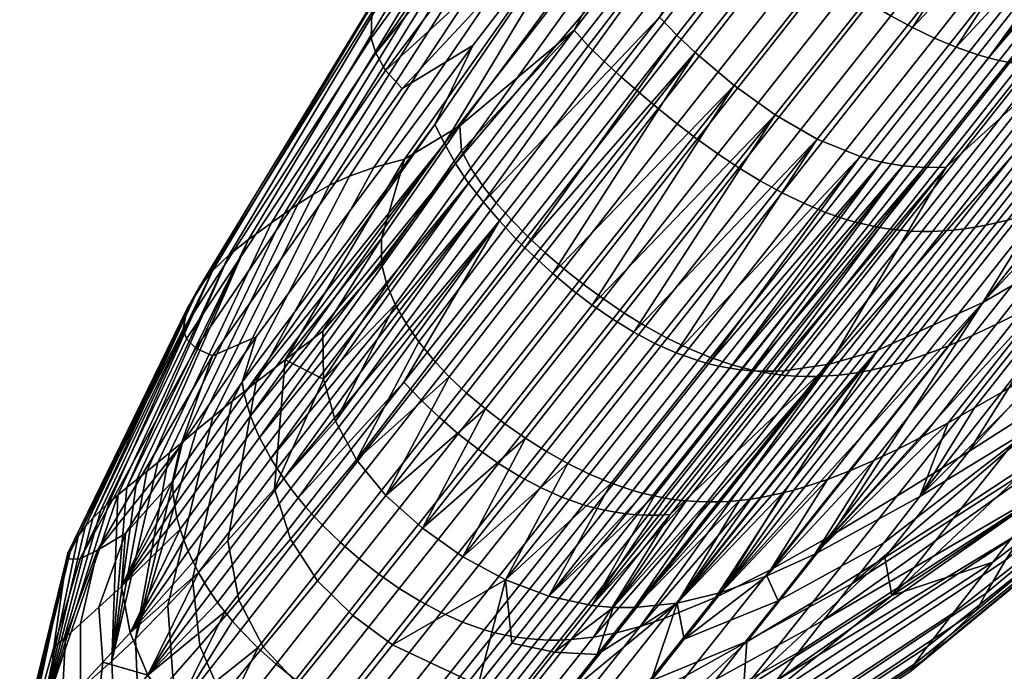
# Model space of a CAD drawing. Header units: millimetres. Extents: x -338 to 338, y -329 to 378.
# Tile 38 of 78: x -338 to -307, y 173 to 194. Entities that reach past the tile are written whole.
import ezdxf

# ---------------------------------------------------------------- set-up
doc = ezdxf.new("R2010")
doc.units = ezdxf.units.MM
doc.header["$MEASUREMENT"] = 0
doc.layers.add('sedak', color=7, linetype='Continuous', true_color=0xa5d07f)

msp = doc.modelspace()

# ---------------------------------------------------------------- meshes
at = {"layer": 'sedak'}
mesh = msp.add_polyface(dxfattribs=at)
corners = [(-321.155, 186.007, 956.232), (-321.753, 186.549, 956.783), (-316.594, 193.08, 954.403), (-315.349, 192.026, 953.241), (-310.68, 200.553, 952.189), (-309.425, 199.495, 950.955), (-322.86, 187.697, 958.249), (-317.744, 194.211, 956.014), (-317.183, 193.637, 955.145), (-322.322, 187.113, 957.446), (-311.852, 201.683, 953.876), (-311.278, 201.111, 952.973), (-322.042, 186.828, 957.096), (-323.368, 188.295, 959.185), (-323.845, 188.902, 960.25), (-312.92, 202.841, 956.047), (-324.263, 189.53, 961.432), (-324.614, 190.169, 962.734), (-313.854, 203.981, 958.718), (-319.152, 199.233, 963.434), (-313.914, 205.978, 961.679), (-315.2, 189.39, 1137.227), (-314.514, 188.974, 1137.526), (-310.341, 194.253, 1138.499), (-311.036, 194.664, 1138.173), (-315.874, 189.837, 1136.861), (-311.722, 195.101, 1137.768), (-316.532, 190.307, 1136.425), (-312.398, 195.558, 1137.28), (-317.169, 190.795, 1135.915), (-313.06, 196.029, 1136.702), (-310.296, 204.667, 1132.738), (-315.547, 197.926, 1132.792), (-314.949, 197.46, 1134.031), (-309.032, 203.762, 1135.147), (-314.335, 196.985, 1135.098), (-313.705, 196.506, 1135.989), (-317.784, 191.292, 1135.28), (-318.38, 191.793, 1134.47), (-318.955, 192.295, 1133.489), (-319.51, 192.794, 1132.343), (-316.103, 198.394, 1131.373), (-311.459, 205.51, 1129.615), (-316.609, 198.854, 1129.762), (-320.019, 193.299, 1131.023), (-320.469, 193.799, 1129.517), (-317.084, 200.242, 1125.931), (-312.493, 206.242, 1125.701), (-324.129, 190.733, 1125.633), (-312.321, 213.478, 1086.718), (-323.372, 197.779, 1088.033), (-322.829, 198.028, 1095.696), (-310.984, 213.753, 1101.824), (-322.237, 198.241, 1102.937), (-321.55, 198.377, 1109.657), (-315.161, 207.584, 969.745), (-326.505, 192.501, 973.652), (-319.753, 198.368, 1121.348), (-320.739, 198.401, 1115.854)]
mesh.append_faces([[corners[k] for k in face] for face in [(0, 1, 2, 2), (2, 3, 0, 0), (2, 4, 5, 3), (6, 7, 8, 9), (7, 10, 11, 8), (8, 11, 4, 2), (12, 9, 8, 8), (8, 2, 12, 12), (13, 14, 15, 15), (15, 10, 7, 7), (7, 13, 15, 15), (16, 17, 18, 18), (18, 15, 16, 16), (18, 19, 20, 20), (21, 22, 23, 24), (25, 21, 24, 26), (27, 25, 26, 28), (29, 27, 28, 30), (31, 32, 33, 33), (34, 35, 36, 36), (37, 29, 30, 36), (38, 37, 36, 35), (39, 38, 35, 33), (40, 39, 33, 32), (41, 32, 31, 31), (42, 43, 41, 41), (31, 42, 41, 41), (44, 40, 32, 41), (45, 44, 41, 43), (46, 45, 43, 43), (43, 42, 47, 46), (48, 45, 46, 46), (49, 50, 51, 51), (52, 53, 54, 54), (55, 20, 19, 19), (19, 56, 55, 55), (57, 47, 58, 58), (57, 46, 47, 47)]])
mesh = msp.add_polyface(dxfattribs=at)
corners = [(-317.744, 194.211, 956.014), (-322.86, 187.697, 958.249), (-323.368, 188.295, 959.185), (-312.92, 202.841, 956.047), (-323.845, 188.902, 960.25), (-324.263, 189.53, 961.432), (-319.152, 199.233, 963.434), (-313.854, 203.981, 958.718), (-324.614, 190.169, 962.734), (-324.927, 190.776, 964.167), (-323.711, 193.306, 965.127), (-322.961, 188.272, 1131.281), (-322.472, 187.726, 1132.281), (-318.955, 192.295, 1133.489), (-319.51, 192.794, 1132.343), (-321.948, 187.191, 1133.135), (-318.38, 191.793, 1134.47), (-323.774, 189.379, 1128.807), (-323.401, 188.824, 1130.129), (-320.019, 193.299, 1131.023), (-320.469, 193.799, 1129.517), (-324.075, 189.937, 1127.304), (-324.129, 190.733, 1125.633), (-326.811, 193.064, 978.397), (-326.961, 193.541, 983.571), (-315.767, 208.902, 979.826), (-315.161, 207.584, 969.745), (-326.505, 192.501, 973.652), (-326.94, 194.361, 995.332), (-326.681, 195.073, 1008.755), (-315.823, 210.727, 1005.456), (-326.286, 195.681, 1023.52), (-314.998, 211.985, 1036.827), (-325.766, 196.218, 1039.248), (-325.114, 196.725, 1055.527), (-313.415, 213.01, 1070.396), (-324.321, 197.241, 1071.949), (-323.868, 197.512, 1080.078), (-332.49, 185.529, 1010.85), (-332.844, 184.885, 997.547), (-332.979, 184.228, 985.903), (-331.508, 186.602, 1040.808), (-332.04, 186.093, 1025.386), (-330.155, 187.631, 1072.955), (-330.884, 187.099, 1056.778), (-329.305, 188.224, 1088.89), (-323.372, 197.779, 1088.033), (-329.748, 187.921, 1081.003), (-328.29, 188.839, 1103.606), (-322.237, 198.241, 1102.937), (-322.829, 198.028, 1095.696), (-328.82, 188.533, 1096.475), (-326.872, 189.398, 1116.104), (-320.739, 198.401, 1115.854), (-321.55, 198.377, 1109.657), (-327.66, 189.127, 1110.147), (-325.899, 189.666, 1121.313), (-319.753, 198.368, 1121.348), (-325.975, 191.93, 969.406), (-317.084, 200.242, 1125.931)]
mesh.append_faces([[corners[k] for k in face] for face in [(0, 1, 2, 2), (3, 4, 5, 5), (6, 7, 8, 8), (6, 9, 10, 10), (8, 9, 6, 6), (11, 12, 13, 14), (12, 15, 16, 13), (17, 18, 19, 20), (18, 11, 14, 19), (21, 17, 20, 20), (21, 20, 22, 22), (23, 24, 25, 25), (26, 27, 23, 23), (25, 26, 23, 23), (28, 29, 30, 30), (25, 24, 28, 28), (30, 25, 28, 28), (30, 29, 31, 31), (32, 30, 31, 31), (32, 33, 34, 34), (35, 36, 37, 37), (38, 29, 28, 39), (39, 28, 24, 40), (41, 33, 31, 42), (42, 31, 29, 38), (43, 36, 34, 44), (44, 34, 33, 41), (45, 46, 37, 47), (47, 37, 36, 43), (48, 49, 50, 51), (51, 50, 46, 45), (52, 53, 54, 55), (55, 54, 49, 48), (56, 57, 53, 52), (58, 6, 10, 10), (27, 6, 58, 58), (57, 56, 22, 59)]])
mesh = msp.add_polyface(dxfattribs=at)
corners = [(-304.733, 197.013, 949.788), (-305.41, 197.203, 949.675), (-300.195, 203.771, 947.943), (-293.207, 210.548, 946.583), (-304.055, 196.887, 949.988), (-308.113, 198.551, 950.137), (-302.883, 205.138, 948.41), (-301.543, 204.35, 947.986), (-306.768, 197.771, 949.718), (-309.425, 199.495, 950.955), (-308.57, 189.408, 952.959), (-302.683, 196.821, 950.633), (-299.783, 197.388, 952.813), (-314.039, 191.087, 952.461), (-312.69, 190.313, 952.055), (-315.349, 192.026, 953.241), (-298.123, 199.533, 1138.792), (-303.487, 192.749, 1138.325), (-303.145, 192.81, 1138.145), (-297.445, 199.658, 1138.407), (-302.801, 192.883, 1137.945), (-302.455, 192.968, 1137.724), (-304.505, 192.637, 1138.751), (-304.166, 192.662, 1138.628), (-298.796, 199.455, 1139.098), (-299.465, 199.426, 1139.329), (-305.855, 192.666, 1139.072), (-305.517, 192.639, 1139.016), (-300.134, 199.448, 1139.49), (-300.805, 199.522, 1139.586), (-305.18, 192.625, 1138.944), (-304.843, 192.625, 1138.856), (-307.213, 192.913, 1139.146), (-306.871, 192.83, 1139.149), (-301.479, 199.651, 1139.623), (-302.16, 199.836, 1139.604), (-307.556, 193.01, 1139.131), (-306.531, 192.761, 1139.137), (-306.193, 192.707, 1139.112), (-309.643, 193.876, 1138.752), (-308.944, 193.539, 1138.938), (-303.543, 200.371, 1139.403), (-304.942, 201.085, 1138.932), (-310.341, 194.253, 1138.499), (-308.248, 193.249, 1139.062), (-312.398, 195.558, 1137.28), (-311.722, 195.101, 1137.768), (-306.337, 201.924, 1138.121), (-307.708, 202.833, 1136.903), (-313.06, 196.029, 1136.702), (-311.036, 194.664, 1138.173), (-314.949, 197.46, 1134.031), (-314.335, 196.985, 1135.098), (-309.032, 203.762, 1135.147), (-310.296, 204.667, 1132.738), (-313.705, 196.506, 1135.989)]
mesh.append_faces([[corners[k] for k in face] for face in [(0, 1, 2, 2), (3, 4, 0, 0), (5, 6, 7, 8), (8, 7, 2, 1), (6, 5, 9, 9), (10, 11, 12, 12), (13, 5, 8, 14), (15, 9, 5, 13), (16, 17, 18, 18), (19, 20, 21, 21), (22, 23, 24, 24), (24, 25, 22, 22), (26, 27, 28, 28), (28, 29, 26, 26), (30, 31, 25, 25), (25, 28, 30, 30), (32, 33, 34, 34), (35, 36, 32, 32), (34, 35, 32, 32), (37, 38, 29, 29), (34, 33, 37, 37), (29, 34, 37, 37), (39, 40, 41, 41), (42, 43, 39, 39), (41, 42, 39, 39), (44, 36, 35, 35), (41, 40, 44, 44), (35, 41, 44, 44), (45, 46, 47, 47), (48, 49, 45, 45), (47, 48, 45, 45), (50, 43, 42, 42), (47, 46, 50, 50), (42, 47, 50, 50), (51, 52, 53, 53), (53, 54, 51, 51), (55, 49, 48, 48), (48, 53, 55, 55)]])
mesh = msp.add_polyface(dxfattribs=at)
corners = [(-307.393, 185.082, 960.78), (-310.775, 183.547, 957.674), (-299.783, 197.388, 952.813), (-292.622, 200.97, 960.022), (-303.385, 187.402, 964.677), (-312.297, 183.104, 956.479), (-308.57, 189.408, 952.959), (-309.958, 189.455, 952.322), (-304.055, 196.887, 949.988), (-303.373, 196.824, 950.271), (-309.268, 189.401, 952.601), (-302.683, 196.821, 950.633), (-311.325, 189.756, 952.013), (-305.41, 197.203, 949.675), (-304.733, 197.013, 949.788), (-310.642, 189.573, 952.125), (-312.69, 190.313, 952.055), (-306.768, 197.771, 949.718), (-304.079, 188.638, 1134.603), (-303.32, 188.993, 1133.777), (-299.197, 194.212, 1134.698), (-299.949, 193.865, 1135.543), (-304.82, 188.322, 1135.328), (-300.683, 193.557, 1136.285), (-305.545, 188.048, 1135.959), (-301.401, 193.289, 1136.929), (-306.256, 187.816, 1136.499), (-302.106, 193.064, 1137.481), (-306.607, 187.717, 1136.737), (-302.455, 192.968, 1137.724), (-306.955, 187.629, 1136.954), (-302.801, 192.883, 1137.945), (-307.301, 187.553, 1137.15), (-303.145, 192.81, 1138.145), (-307.646, 187.489, 1137.327), (-303.487, 192.749, 1138.325), (-299.465, 199.426, 1139.329), (-304.843, 192.625, 1138.856), (-304.505, 192.637, 1138.751), (-298.796, 199.455, 1139.098), (-304.166, 192.662, 1138.628), (-303.827, 192.699, 1138.486), (-307.988, 187.437, 1137.484), (-308.33, 187.397, 1137.624), (-308.67, 187.37, 1137.745), (-309.009, 187.356, 1137.848), (-300.805, 199.522, 1139.586), (-306.193, 192.707, 1139.112), (-305.855, 192.666, 1139.072), (-300.134, 199.448, 1139.49), (-305.517, 192.639, 1139.016), (-305.18, 192.625, 1138.944), (-309.348, 187.354, 1137.935), (-309.687, 187.366, 1138.006), (-310.026, 187.392, 1138.061), (-310.365, 187.431, 1138.101), (-310.705, 187.484, 1138.126), (-306.531, 192.761, 1139.137), (-311.046, 187.552, 1138.138), (-306.871, 192.83, 1139.149), (-311.389, 187.633, 1138.136), (-307.213, 192.913, 1139.146), (-311.733, 187.729, 1138.122), (-307.556, 193.01, 1139.131), (-312.426, 187.966, 1138.055), (-308.248, 193.249, 1139.062), (-313.123, 188.256, 1137.936), (-308.944, 193.539, 1138.938), (-313.82, 188.594, 1137.761), (-309.643, 193.876, 1138.752), (-314.514, 188.974, 1137.526), (-310.341, 194.253, 1138.499)]
mesh.append_faces([[corners[k] for k in face] for face in [(0, 1, 2, 2), (3, 4, 0, 0), (2, 3, 0, 0), (5, 6, 2, 2), (7, 8, 9, 10), (10, 9, 11, 6), (12, 13, 14, 15), (15, 14, 8, 7), (16, 17, 13, 12), (18, 19, 20, 21), (22, 18, 21, 23), (24, 22, 23, 25), (26, 24, 25, 27), (28, 26, 27, 29), (30, 28, 29, 31), (32, 30, 31, 33), (34, 32, 33, 35), (36, 37, 38, 38), (39, 40, 41, 41), (42, 34, 35, 41), (43, 42, 41, 40), (44, 43, 40, 38), (45, 44, 38, 37), (46, 47, 48, 48), (49, 50, 51, 51), (52, 45, 37, 51), (53, 52, 51, 50), (54, 53, 50, 48), (55, 54, 48, 47), (56, 55, 47, 57), (58, 56, 57, 59), (60, 58, 59, 61), (62, 60, 61, 63), (64, 62, 63, 65), (66, 64, 65, 67), (68, 66, 67, 69), (70, 68, 69, 71)]])
mesh = msp.add_polyface(dxfattribs=at)
corners = [(-312.297, 183.104, 956.479), (-313.744, 182.894, 955.558), (-308.57, 189.408, 952.959), (-299.783, 197.388, 952.813), (-310.775, 183.547, 957.674), (-314.795, 182.897, 955.06), (-315.141, 182.929, 954.933), (-309.958, 189.455, 952.322), (-309.268, 189.401, 952.601), (-314.097, 182.879, 955.373), (-314.447, 182.88, 955.207), (-307.842, 180.318, 971.27), (-310.149, 178.881, 969.211), (-303.385, 187.402, 964.677), (-312.259, 177.611, 967.288), (-314.183, 176.528, 965.53), (-307.393, 185.082, 960.78), (-309.32, 180.795, 1129.052), (-308.502, 181.235, 1128.102), (-305.363, 185.216, 1130.319), (-306.174, 184.782, 1131.32), (-310.113, 180.392, 1129.904), (-306.961, 184.384, 1132.218), (-307.658, 181.709, 1127.049), (-306.784, 182.216, 1125.889), (-303.661, 186.186, 1127.984), (-304.526, 185.685, 1129.208), (-312.368, 179.421, 1131.91), (-311.634, 179.704, 1131.329), (-308.472, 183.703, 1133.716), (-309.201, 183.423, 1134.326), (-313.086, 179.183, 1132.409), (-309.917, 183.188, 1134.849), (-310.883, 180.028, 1130.662), (-307.726, 184.023, 1133.015), (-304.079, 188.638, 1134.603), (-304.82, 188.322, 1135.328), (-305.545, 188.048, 1135.959), (-306.256, 187.816, 1136.499), (-313.441, 179.08, 1132.629), (-310.27, 183.087, 1135.079), (-313.792, 178.99, 1132.83), (-310.62, 182.997, 1135.289), (-306.607, 187.717, 1136.737), (-306.955, 187.629, 1136.954), (-311.313, 182.854, 1135.651), (-310.968, 182.919, 1135.479), (-307.301, 187.553, 1137.15), (-307.646, 187.489, 1137.327), (-312, 182.759, 1135.939), (-311.657, 182.8, 1135.804), (-307.988, 187.437, 1137.484), (-308.33, 187.397, 1137.624), (-312.682, 182.715, 1136.158), (-312.341, 182.73, 1136.057), (-308.67, 187.37, 1137.745), (-309.009, 187.356, 1137.848), (-313.362, 182.723, 1136.312), (-313.022, 182.712, 1136.243), (-309.348, 187.354, 1137.935), (-309.687, 187.366, 1138.006), (-314.041, 182.786, 1136.406), (-313.701, 182.748, 1136.366), (-310.026, 187.392, 1138.061), (-310.365, 187.431, 1138.101), (-314.382, 182.838, 1136.431), (-310.705, 187.484, 1138.126), (-309.407, 178.871, 1122.996), (-305.596, 181.211, 1117.838), (-304.947, 183.319, 1123.259)]
mesh.append_faces([[corners[k] for k in face] for face in [(0, 1, 2, 2), (3, 4, 0, 0), (5, 6, 7, 7), (7, 8, 5, 5), (9, 10, 8, 8), (8, 2, 9, 9), (11, 12, 13, 13), (14, 15, 16, 16), (16, 13, 14, 14), (17, 18, 19, 20), (21, 17, 20, 22), (23, 24, 25, 26), (18, 23, 26, 19), (27, 28, 29, 30), (31, 27, 30, 32), (33, 21, 22, 34), (28, 33, 34, 29), (29, 34, 35, 36), (32, 30, 37, 38), (30, 29, 36, 37), (39, 31, 32, 40), (41, 39, 40, 42), (42, 40, 43, 44), (40, 32, 38, 43), (45, 46, 47, 48), (46, 42, 44, 47), (49, 50, 51, 52), (50, 45, 48, 51), (53, 54, 55, 56), (54, 49, 52, 55), (57, 58, 59, 60), (58, 53, 56, 59), (61, 62, 63, 64), (62, 57, 60, 63), (65, 61, 64, 66), (67, 68, 69, 69), (67, 24, 23, 23)]])
mesh = msp.add_polyface(dxfattribs=at)
corners = [(-322.86, 187.697, 958.249), (-322.322, 187.113, 957.446), (-325.915, 182.535, 959.612), (-329.296, 178.826, 962.42), (-322.042, 186.828, 957.096), (-325.645, 182.245, 959.296), (-330.169, 180.092, 963.903), (-330.358, 180.426, 964.335), (-323.845, 188.902, 960.25), (-323.368, 188.295, 959.185), (-329.756, 179.445, 963.112), (-329.969, 179.766, 963.496), (-330.819, 181.454, 965.767), (-330.932, 181.806, 966.292), (-324.614, 190.169, 962.734), (-324.263, 189.53, 961.432), (-330.531, 180.764, 964.789), (-330.685, 181.106, 965.266), (-331.022, 182.164, 966.842), (-331.089, 182.529, 967.417), (-324.927, 190.776, 964.167), (-330.644, 183.986, 968.347), (-323.711, 193.306, 965.127), (-325.845, 184.412, 1129.54), (-325.436, 183.821, 1130.343), (-322.472, 187.726, 1132.281), (-322.961, 188.272, 1131.281), (-326.636, 186.318, 1126.36), (-326.463, 185.653, 1127.564), (-323.774, 189.379, 1128.807), (-324.075, 189.937, 1127.304), (-326.193, 185.021, 1128.619), (-323.401, 188.824, 1130.129), (-324.129, 190.733, 1125.633), (-326.633, 187.125, 1125.018), (-328.488, 182.632, 1125.662), (-328.508, 184.161, 1123.965), (-332.573, 183.62, 976.226), (-326.505, 192.501, 973.652), (-325.975, 191.93, 969.406), (-332.036, 183.375, 972.132), (-332.979, 184.228, 985.903), (-326.961, 193.541, 983.571), (-326.811, 193.064, 978.397), (-332.873, 183.917, 980.838), (-329.748, 187.921, 1081.003), (-330.155, 187.631, 1072.955), (-333.784, 179.962, 1073.789), (-333.41, 180.272, 1081.794), (-328.82, 188.533, 1096.475), (-329.305, 188.224, 1088.89), (-333.001, 180.615, 1089.64), (-332.544, 180.998, 1097.157), (-332.027, 181.427, 1104.16), (-328.29, 188.839, 1103.606), (-326.872, 189.398, 1116.104), (-327.66, 189.127, 1110.147), (-331.408, 181.929, 1110.386), (-330.646, 182.529, 1115.741), (-325.899, 189.666, 1121.313), (-329.712, 183.248, 1120.274), (-334.773, 179.164, 1049.849), (-330.884, 187.099, 1056.778), (-331.508, 186.602, 1040.808)]
mesh.append_faces([[corners[k] for k in face] for face in [(0, 1, 2, 2), (2, 3, 0, 0), (2, 1, 4, 5), (6, 7, 8, 8), (8, 9, 6, 6), (10, 11, 9, 9), (12, 13, 14, 14), (14, 15, 12, 12), (16, 17, 15, 15), (15, 8, 16, 16), (18, 19, 20, 20), (14, 13, 18, 18), (20, 14, 18, 18), (20, 19, 21, 22), (23, 24, 25, 26), (27, 28, 29, 30), (31, 23, 26, 32), (28, 31, 32, 29), (33, 34, 27, 30), (35, 31, 28, 28), (36, 35, 28, 27), (34, 36, 27, 27), (37, 38, 39, 40), (41, 42, 43, 44), (44, 43, 38, 37), (22, 21, 40, 39), (45, 46, 47, 48), (49, 50, 51, 52), (50, 45, 48, 51), (52, 53, 54, 49), (55, 56, 57, 58), (34, 59, 60, 60), (59, 55, 58, 60), (33, 59, 34, 34), (56, 54, 53, 57), (34, 60, 36, 36), (61, 62, 63, 63)]])
mesh = msp.add_polyface(dxfattribs=at)
corners = [(-308.349, 175.142, 988.491), (-307.081, 176.775, 985.244), (-301.836, 180.781, 988.123), (-302.701, 179.581, 990.939), (-307.6, 175.233, 1073.668), (-309.324, 173.618, 1016.387), (-303.021, 178.796, 1016.706), (-301.497, 180.291, 1073.381), (-307.291, 175.776, 1086.426), (-301.373, 180.715, 1085.015), (-306.669, 176.837, 1097.243), (-301.145, 181.423, 1094.325), (-306.024, 177.814, 1101.825), (-300.806, 182.093, 1098.122), (-304.999, 179.277, 1105.857), (-300.166, 183.161, 1101.442), (-303.56, 181.263, 1109.281), (-299.193, 184.659, 1104.291), (-305.27, 179.078, 982.335), (-300.568, 182.532, 985.562), (-296.263, 185.27, 1005.774), (-303.382, 178.478, 1005.906), (-303.458, 178.489, 997.496), (-296.497, 185.109, 998.001), (-296.095, 185.42, 1010.665), (-303.232, 178.833, 994.049), (-297.806, 186.681, 1106.644), (-301.607, 183.867, 1112), (-305.596, 181.211, 1117.838), (-298.664, 190.364, 969.146), (-305.394, 181.884, 973.421), (-307.842, 180.318, 971.27), (-303.385, 187.402, 964.677), (-302.879, 183.531, 975.609), (-293.677, 193.622, 973.866), (-300.376, 185.205, 977.778), (-308.089, 178.492, 975.859), (-305.578, 180.14, 977.929), (-303.081, 181.822, 979.962), (-297.945, 186.88, 979.915), (-304.947, 183.319, 1123.259), (-303.027, 184.517, 1120.307), (-299.945, 188.457, 1122.077), (-301.844, 187.276, 1125.204), (-306.784, 182.216, 1125.889), (-303.661, 186.186, 1127.984), (-301.073, 185.779, 1117.16), (-298.012, 189.697, 1118.73), (-298.253, 191.842, 1126.498), (-300.05, 190.769, 1129.386), (-305.363, 185.216, 1130.319), (-304.526, 185.685, 1129.208), (-300.907, 190.275, 1130.657), (-301.736, 189.813, 1131.809), (-306.961, 184.384, 1132.218), (-306.174, 184.782, 1131.32), (-302.54, 189.385, 1132.848), (-303.32, 188.993, 1133.777), (-307.726, 184.023, 1133.015), (-304.079, 188.638, 1134.603), (-299.135, 187.07, 1113.952), (-298.184, 187.721, 1112.364)]
mesh.append_faces([[corners[k] for k in face] for face in [(0, 1, 2, 3), (4, 5, 6, 7), (8, 4, 7, 9), (10, 8, 9, 11), (12, 10, 11, 13), (14, 12, 13, 15), (16, 14, 15, 17), (18, 19, 2, 1), (20, 21, 22, 23), (24, 6, 21, 21), (22, 25, 23, 23), (16, 17, 26, 27), (16, 27, 28, 28), (29, 30, 31, 31), (32, 29, 31, 31), (33, 30, 29, 29), (34, 35, 33, 33), (36, 30, 33, 37), (37, 33, 35, 38), (19, 38, 39, 39), (39, 38, 35, 35), (18, 37, 38, 38), (38, 19, 18, 18), (40, 41, 42, 43), (44, 40, 43, 45), (41, 46, 47, 42), (45, 43, 48, 49), (50, 51, 52, 53), (51, 45, 49, 52), (54, 55, 56, 57), (55, 50, 53, 56), (58, 54, 57, 59), (27, 60, 46, 46), (28, 46, 41, 41), (27, 46, 28, 28), (40, 28, 41, 41), (61, 60, 27, 27)]])
mesh = msp.add_polyface(dxfattribs=at)
corners = [(-309.268, 189.401, 952.601), (-314.447, 182.88, 955.207), (-314.795, 182.897, 955.06), (-308.57, 189.408, 952.959), (-313.744, 182.894, 955.558), (-314.097, 182.879, 955.373), (-316.172, 183.123, 954.675), (-316.515, 183.221, 954.631), (-311.325, 189.756, 952.013), (-310.642, 189.573, 952.125), (-315.829, 183.042, 954.74), (-315.486, 182.978, 954.827), (-309.958, 189.455, 952.322), (-315.141, 182.929, 954.933), (-318.564, 184.134, 954.818), (-319.234, 184.544, 955.049), (-314.039, 191.087, 952.461), (-312.69, 190.313, 952.055), (-317.885, 183.772, 954.671), (-317.201, 183.466, 954.608), (-315.349, 192.026, 953.241), (-320.533, 185.487, 955.758), (-321.155, 186.007, 956.232), (-319.891, 184.998, 955.363), (-316.594, 193.08, 954.403), (-321.753, 186.549, 956.783), (-322.042, 186.828, 957.096), (-325.367, 181.961, 959.013), (-324.786, 181.409, 958.514), (-325.645, 182.245, 959.296), (-314.724, 182.905, 1136.443), (-314.382, 182.838, 1136.431), (-310.705, 187.484, 1138.126), (-311.046, 187.552, 1138.138), (-315.411, 183.082, 1136.428), (-315.066, 182.986, 1136.442), (-311.389, 187.633, 1138.136), (-311.733, 187.729, 1138.122), (-316.801, 183.607, 1136.252), (-316.104, 183.317, 1136.365), (-312.426, 187.966, 1138.055), (-313.123, 188.256, 1137.936), (-318.187, 184.326, 1135.868), (-317.496, 183.945, 1136.087), (-313.82, 188.594, 1137.761), (-314.514, 188.974, 1137.526), (-323.908, 182.184, 1132.103), (-323.31, 181.679, 1132.506), (-320.178, 185.668, 1134.863), (-320.8, 186.161, 1134.406), (-319.532, 185.194, 1135.258), (-318.867, 184.745, 1135.592), (-315.2, 189.39, 1137.227), (-315.874, 189.837, 1136.861), (-316.532, 190.307, 1136.425), (-317.169, 190.795, 1135.915), (-325.436, 183.821, 1130.343), (-324.975, 183.254, 1131.036), (-321.948, 187.191, 1133.135), (-322.472, 187.726, 1132.281), (-324.465, 182.708, 1131.622), (-321.391, 186.669, 1133.844), (-317.784, 191.292, 1135.28), (-318.38, 191.793, 1134.47)]
mesh.append_faces([[corners[k] for k in face] for face in [(0, 1, 2, 2), (3, 4, 5, 5), (6, 7, 8, 8), (9, 10, 6, 6), (8, 9, 6, 6), (11, 10, 9, 9), (12, 13, 11, 11), (9, 12, 11, 11), (14, 15, 16, 16), (17, 18, 14, 14), (16, 17, 14, 14), (19, 18, 17, 17), (8, 7, 19, 19), (17, 8, 19, 19), (20, 21, 22, 22), (23, 21, 20, 20), (16, 15, 23, 23), (20, 16, 23, 23), (24, 25, 26, 26), (27, 25, 22, 28), (29, 26, 25, 27), (30, 31, 32, 33), (34, 35, 36, 37), (35, 30, 33, 36), (38, 39, 40, 41), (39, 34, 37, 40), (42, 43, 44, 45), (43, 38, 41, 44), (46, 47, 48, 49), (50, 51, 52, 53), (51, 42, 45, 52), (49, 48, 54, 55), (48, 50, 53, 54), (56, 57, 58, 59), (60, 46, 49, 61), (57, 60, 61, 58), (58, 61, 62, 63), (61, 49, 55, 62)]])
mesh = msp.add_polyface(dxfattribs=at)
corners = [(-330.053, 179.119, 1122.932), (-331.549, 177.466, 1117.804), (-331.193, 175.552, 1118.562), (-329.54, 177.506, 1123.839), (-330.646, 182.529, 1115.741), (-329.712, 183.248, 1120.274), (-332.672, 176.233, 1111.853), (-331.408, 181.929, 1110.386), (-328.676, 176.18, 1124.54), (-326.489, 178.902, 1128.887), (-327.434, 180.044, 1128.044), (-328.488, 182.632, 1125.662), (-328.104, 181.279, 1126.981), (-328.508, 184.161, 1123.965), (-328.516, 177.952, 961.576), (-325.367, 181.961, 959.013), (-324.786, 181.409, 958.514), (-327.944, 177.402, 961.121), (-324.177, 180.884, 958.081), (-327.342, 176.878, 960.723), (-323.544, 180.389, 957.717), (-326.714, 176.385, 960.385), (-322.892, 179.933, 957.424), (-326.065, 175.93, 960.112), (-332.094, 175.795, 965.493), (-329.532, 179.132, 962.753), (-329.296, 178.826, 962.42), (-331.877, 175.483, 965.219), (-325.915, 182.535, 959.612), (-329.048, 178.527, 962.112), (-322.86, 187.697, 958.249), (-325.645, 182.245, 959.296), (-328.788, 178.236, 961.83), (-332.815, 177.122, 966.755), (-330.358, 180.426, 964.335), (-330.169, 180.092, 963.903), (-332.657, 176.778, 966.414), (-329.969, 179.766, 963.496), (-332.484, 176.442, 966.091), (-323.368, 188.295, 959.185), (-329.756, 179.445, 963.112), (-332.297, 176.114, 965.783), (-333.174, 178.197, 967.876), (-330.819, 181.454, 965.767), (-330.685, 181.106, 965.266), (-333.075, 177.831, 967.486), (-324.263, 189.53, 961.432), (-323.845, 188.902, 960.25), (-330.531, 180.764, 964.789), (-332.955, 177.473, 967.112), (-325.32, 177.857, 1129.542), (-323.31, 181.679, 1132.506), (-324.465, 182.708, 1131.622), (-323.908, 182.184, 1132.103), (-324.975, 183.254, 1131.036), (-325.436, 183.821, 1130.343), (-325.845, 184.412, 1129.54), (-326.193, 185.021, 1128.619)]
mesh.append_faces([[corners[k] for k in face] for face in [(0, 1, 2, 3), (4, 1, 0, 5), (6, 1, 4, 7), (3, 8, 9, 10), (11, 5, 0, 0), (0, 3, 10, 12), (0, 12, 11, 11), (5, 11, 13, 13), (14, 15, 16, 17), (17, 16, 18, 19), (19, 18, 20, 21), (21, 20, 22, 23), (24, 25, 26, 27), (28, 29, 26, 26), (26, 25, 30, 30), (29, 28, 31, 32), (32, 31, 15, 14), (33, 34, 35, 36), (36, 35, 37, 38), (39, 37, 35, 35), (30, 25, 40, 40), (39, 30, 40, 40), (38, 37, 40, 41), (41, 40, 25, 24), (42, 43, 44, 45), (46, 44, 43, 43), (47, 34, 48, 48), (45, 44, 48, 49), (49, 48, 34, 33), (50, 51, 9, 9), (52, 9, 53, 53), (10, 52, 54, 54), (10, 54, 55, 55), (12, 10, 55, 56), (57, 12, 56, 56), (9, 52, 10, 10), (12, 57, 11, 11)]])
mesh = msp.add_polyface(dxfattribs=at)
corners = [(-335.257, 173.599, 1074.493), (-334.773, 179.164, 1049.849), (-335.067, 178.921, 1042.025), (-334.502, 174.319, 1090.424), (-333.41, 180.272, 1081.794), (-333.784, 179.962, 1073.789), (-333.462, 175.386, 1105.264), (-332.027, 181.427, 1104.16), (-332.544, 180.998, 1097.157), (-332.672, 176.233, 1111.853), (-331.408, 181.929, 1110.386), (-334.133, 179.678, 1065.765), (-334.462, 179.414, 1057.773), (-333.001, 180.615, 1089.64), (-333.247, 178.573, 968.283), (-330.932, 181.806, 966.292), (-330.819, 181.454, 965.767), (-333.174, 178.197, 967.876), (-333.313, 179.362, 969.147), (-331.089, 182.529, 967.417), (-331.022, 182.164, 966.842), (-333.295, 178.961, 968.706), (-333.062, 180.499, 969.928), (-330.644, 183.986, 968.347), (-334.944, 175.995, 970.462), (-333.075, 177.831, 967.486), (-334.824, 177.685, 971.579), (-336.266, 176.881, 978.405), (-332.873, 183.917, 980.838), (-332.573, 183.62, 976.226), (-332.036, 183.375, 972.132), (-335.711, 177.153, 974.732), (-336.706, 176.865, 987.557), (-332.979, 184.228, 985.903), (-332.844, 184.885, 997.547), (-336.664, 177.062, 993.081), (-336.532, 177.319, 999.125), (-336.337, 177.608, 1005.594), (-335.864, 178.175, 1019.491), (-332.04, 186.093, 1025.386), (-332.49, 185.529, 1010.85), (-331.508, 186.602, 1040.808), (-335.345, 178.679, 1034.334), (-336.107, 177.9, 1012.406), (-335.61, 178.433, 1026.812), (-330.155, 187.631, 1072.955), (-330.884, 187.099, 1056.778)]
mesh.append_faces([[corners[k] for k in face] for face in [(0, 1, 2, 2), (0, 3, 4, 5), (3, 6, 7, 8), (6, 9, 10, 7), (0, 11, 12, 12), (3, 8, 13, 13), (13, 4, 3, 3), (14, 15, 16, 17), (18, 19, 20, 21), (21, 20, 15, 14), (22, 23, 19, 18), (24, 17, 25, 25), (14, 17, 24, 24), (21, 14, 24, 24), (21, 24, 18, 18), (26, 18, 24, 24), (22, 18, 26, 26), (27, 28, 29, 29), (29, 30, 31, 27), (30, 23, 22, 22), (27, 32, 33, 28), (34, 33, 32, 35), (26, 31, 22, 22), (31, 30, 22, 22), (34, 35, 36, 36), (37, 34, 36, 36), (38, 39, 40, 40), (34, 37, 40, 40), (41, 39, 42, 2), (37, 43, 40, 40), (40, 43, 38, 38), (39, 44, 42, 42), (39, 38, 44, 44), (1, 41, 2, 2), (45, 46, 11, 5), (12, 11, 46, 46), (1, 12, 46, 46)]])
mesh = msp.add_polyface(dxfattribs=at)
corners = [(-309.176, 174.067, 992.063), (-308.349, 175.142, 988.491), (-302.701, 179.581, 990.939), (-303.232, 178.833, 994.049), (-309.599, 173.498, 995.975), (-303.458, 178.489, 997.496), (-309.689, 173.296, 1005.147), (-303.382, 178.478, 1005.906), (-309.324, 173.618, 1016.387), (-303.021, 178.796, 1016.706), (-316.735, 169.455, 1089.039), (-317.365, 168.713, 1074.08), (-307.6, 175.233, 1073.668), (-307.291, 175.776, 1086.426), (-315.56, 170.961, 1102.754), (-306.669, 176.837, 1097.243), (-314.599, 172.203, 1108.876), (-306.024, 177.814, 1101.825), (-313.996, 172.983, 1111.705), (-304.999, 179.277, 1105.857), (-313.299, 173.882, 1114.362), (-312.5, 174.91, 1116.833), (-303.56, 181.263, 1109.281), (-311.591, 176.077, 1119.105), (-307.081, 176.775, 985.244), (-310.304, 175.701, 978.542), (-305.27, 179.078, 982.335), (-316.926, 170.333, 978.4), (-305.596, 181.211, 1117.838), (-310.563, 177.394, 1121.164), (-313.945, 175.539, 1124.713), (-309.407, 178.871, 1122.996), (-312.77, 177.027, 1126.724), (-312.839, 175.49, 971.846), (-310.149, 178.881, 969.211), (-307.842, 180.318, 971.27), (-310.534, 176.926, 973.812), (-305.394, 181.884, 973.421), (-308.089, 178.492, 975.859), (-310.775, 183.547, 957.674), (-307.393, 185.082, 960.78), (-315.95, 175.644, 963.959), (-303.385, 187.402, 964.677), (-312.259, 177.611, 967.288), (-314.947, 174.223, 970.01), (-315.048, 172.704, 974.779), (-305.578, 180.14, 977.929), (-314.141, 178.911, 1133.012), (-313.792, 178.99, 1132.83), (-310.62, 182.997, 1135.289), (-310.968, 182.919, 1135.479), (-308.502, 181.235, 1128.102), (-309.32, 180.795, 1129.052), (-310.113, 180.392, 1129.904), (-307.658, 181.709, 1127.049), (-314.302, 176.332, 1128.052), (-310.883, 180.028, 1130.662), (-311.634, 179.704, 1131.329), (-304.947, 183.319, 1123.259), (-306.784, 182.216, 1125.889)]
mesh.append_faces([[corners[k] for k in face] for face in [(0, 1, 2, 3), (4, 0, 3, 5), (6, 4, 5, 7), (8, 6, 7, 9), (10, 11, 12, 13), (14, 10, 13, 15), (16, 14, 15, 17), (18, 16, 17, 17), (19, 20, 18, 18), (17, 19, 18, 18), (21, 20, 19, 19), (22, 23, 21, 21), (19, 22, 21, 21), (24, 25, 26, 26), (24, 27, 25, 25), (28, 29, 23, 23), (30, 29, 31, 32), (28, 23, 22, 22), (29, 28, 31, 31), (33, 34, 35, 36), (36, 35, 37, 38), (39, 40, 41, 41), (42, 34, 43, 43), (44, 43, 34, 33), (25, 36, 38, 38), (45, 33, 36, 36), (38, 46, 25, 25), (26, 25, 46, 46), (25, 45, 36, 36), (47, 48, 49, 50), (32, 51, 52, 52), (32, 52, 53, 53), (31, 54, 51, 51), (55, 56, 57, 57), (32, 53, 56, 56), (31, 51, 32, 32), (58, 59, 31, 31)]])
mesh = msp.add_polyface(dxfattribs=at)
corners = [(-320.176, 178.612, 957.028), (-316.515, 183.221, 954.631), (-316.172, 183.123, 954.675), (-319.832, 178.515, 957.071), (-315.829, 183.042, 954.74), (-319.488, 178.435, 957.134), (-315.486, 182.978, 954.827), (-319.144, 178.371, 957.218), (-315.141, 182.929, 954.933), (-318.798, 178.323, 957.322), (-326.065, 175.93, 960.112), (-322.892, 179.933, 957.424), (-322.225, 179.521, 957.207), (-325.399, 175.52, 959.907), (-319.234, 184.544, 955.049), (-318.564, 184.134, 954.818), (-317.885, 183.772, 954.671), (-321.547, 179.16, 957.066), (-324.722, 175.159, 959.774), (-317.201, 183.466, 954.608), (-320.863, 178.855, 957.006), (-324.786, 181.409, 958.514), (-321.155, 186.007, 956.232), (-320.533, 185.487, 955.758), (-324.177, 180.884, 958.081), (-319.891, 184.998, 955.363), (-323.544, 180.389, 957.717), (-320.673, 179.932, 1133.612), (-319.98, 179.593, 1133.765), (-316.801, 183.607, 1136.252), (-317.496, 183.945, 1136.087), (-321.357, 180.317, 1133.41), (-318.187, 184.326, 1135.868), (-319.285, 179.302, 1133.87), (-318.591, 179.067, 1133.929), (-315.411, 183.082, 1136.428), (-316.104, 183.317, 1136.365), (-323.31, 181.679, 1132.506), (-322.681, 181.196, 1132.858), (-319.532, 185.194, 1135.258), (-320.178, 185.668, 1134.863), (-322.029, 180.74, 1133.159), (-318.867, 184.745, 1135.592), (-319.906, 175.387, 1130.474), (-316.881, 178.734, 1133.865), (-317.221, 178.771, 1133.904), (-317.562, 178.823, 1133.929), (-319.225, 175.325, 1130.386), (-316.541, 178.709, 1133.813), (-321.276, 175.682, 1130.502), (-317.904, 178.89, 1133.941), (-318.247, 178.971, 1133.941), (-322.662, 176.211, 1130.353), (-324.027, 176.948, 1130.032), (-325.32, 177.857, 1129.542), (-323.908, 182.184, 1132.103), (-326.489, 178.902, 1128.887)]
mesh.append_faces([[corners[k] for k in face] for face in [(0, 1, 2, 3), (3, 2, 4, 5), (5, 4, 6, 7), (7, 6, 8, 9), (10, 11, 12, 13), (11, 14, 15, 12), (12, 15, 16, 17), (13, 12, 17, 18), (17, 16, 19, 20), (20, 19, 1, 0), (21, 22, 23, 24), (24, 23, 25, 26), (26, 25, 14, 11), (27, 28, 29, 30), (31, 27, 30, 32), (33, 34, 35, 36), (28, 33, 36, 29), (37, 38, 39, 40), (41, 31, 32, 42), (38, 41, 42, 39), (43, 44, 45, 45), (43, 45, 46, 46), (47, 48, 44, 44), (49, 50, 51, 51), (49, 51, 34, 34), (52, 33, 28, 28), (52, 28, 27, 27), (49, 34, 33, 33), (43, 46, 50, 50), (31, 53, 27, 27), (52, 49, 33, 33), (53, 52, 27, 27), (53, 31, 41, 41), (54, 41, 38, 38), (54, 38, 37, 37), (55, 56, 37, 37), (53, 41, 54, 54)]])
mesh = msp.add_polyface(dxfattribs=at)
corners = [(-315.95, 175.644, 963.959), (-317.585, 174.969, 962.599), (-310.775, 183.547, 957.674), (-307.393, 185.082, 960.78), (-314.183, 176.528, 965.53), (-317.397, 178.293, 957.93), (-313.744, 182.894, 955.558), (-312.297, 183.104, 956.479), (-319.85, 174.377, 961.005), (-318.362, 174.714, 962.005), (-319.116, 174.516, 961.473), (-318.798, 178.323, 957.322), (-315.141, 182.929, 954.933), (-314.795, 182.897, 955.06), (-318.451, 178.292, 957.445), (-314.447, 182.88, 955.207), (-318.102, 178.277, 957.588), (-314.097, 182.879, 955.373), (-317.751, 178.278, 957.75), (-314.488, 178.844, 1133.177), (-314.141, 178.911, 1133.012), (-310.968, 182.919, 1135.479), (-311.313, 182.854, 1135.651), (-315.519, 178.718, 1133.567), (-315.177, 178.748, 1133.453), (-312, 182.759, 1135.939), (-312.341, 182.73, 1136.057), (-315.86, 178.702, 1133.664), (-312.682, 182.715, 1136.158), (-314.833, 178.79, 1133.323), (-311.657, 182.8, 1135.804), (-316.881, 178.734, 1133.865), (-316.541, 178.709, 1133.813), (-313.362, 182.723, 1136.312), (-313.701, 182.748, 1136.366), (-317.221, 178.771, 1133.904), (-314.041, 182.786, 1136.406), (-316.201, 178.699, 1133.746), (-313.022, 182.712, 1136.243), (-318.247, 178.971, 1133.941), (-317.904, 178.89, 1133.941), (-314.724, 182.905, 1136.443), (-315.066, 182.986, 1136.442), (-318.591, 179.067, 1133.929), (-315.411, 183.082, 1136.428), (-317.562, 178.823, 1133.929), (-314.382, 182.838, 1136.431), (-314.302, 176.332, 1128.052), (-311.634, 179.704, 1131.329), (-312.368, 179.421, 1131.91), (-315.761, 175.805, 1129.062), (-313.086, 179.183, 1132.409), (-313.441, 179.08, 1132.629), (-313.792, 178.99, 1132.83), (-317.169, 175.463, 1129.783), (-312.77, 177.027, 1126.724), (-310.883, 180.028, 1130.662), (-318.543, 175.319, 1130.244), (-319.225, 175.325, 1130.386)]
mesh.append_faces([[corners[k] for k in face] for face in [(0, 1, 2, 2), (3, 4, 0, 0), (5, 6, 7, 7), (8, 5, 7, 7), (9, 10, 7, 7), (7, 2, 9, 9), (11, 12, 13, 14), (14, 13, 15, 16), (16, 15, 17, 18), (18, 17, 6, 5), (19, 20, 21, 22), (23, 24, 25, 26), (27, 23, 26, 28), (29, 19, 22, 30), (24, 29, 30, 25), (31, 32, 33, 34), (35, 31, 34, 36), (37, 27, 28, 38), (32, 37, 38, 33), (39, 40, 41, 42), (43, 39, 42, 44), (45, 35, 36, 46), (40, 45, 46, 41), (47, 48, 49, 49), (50, 51, 52, 52), (50, 52, 53, 53), (50, 49, 51, 51), (20, 54, 53, 53), (55, 56, 47, 47), (50, 47, 49, 49), (54, 50, 53, 53), (54, 20, 19, 19), (29, 24, 54, 54), (57, 23, 27, 27), (37, 57, 27, 27), (24, 23, 57, 57), (19, 29, 54, 54), (58, 37, 32, 32)]])
mesh = msp.add_polyface(dxfattribs=at)
corners = [(-318.01, 172.97, 1124.58), (-318.957, 171.78, 1121.974), (-315.928, 173.026, 1119.975), (-314.995, 174.208, 1122.458), (-316.752, 171.983, 1117.28), (-313.299, 173.882, 1114.362), (-312.5, 174.91, 1116.833), (-311.591, 176.077, 1119.105), (-316.948, 174.309, 1126.948), (-313.945, 175.539, 1124.713), (-310.563, 177.394, 1121.164), (-321.097, 173.887, 1128.309), (-322.166, 172.544, 1125.885), (-320.802, 172.477, 1125.667), (-319.734, 173.819, 1128.085), (-317.169, 175.463, 1129.783), (-314.302, 176.332, 1128.052), (-315.761, 175.805, 1129.062), (-318.543, 175.319, 1130.244), (-312.77, 177.027, 1126.724), (-319.225, 175.325, 1130.386), (-322.467, 174.182, 1128.34), (-319.906, 175.387, 1130.474), (-321.276, 175.682, 1130.502), (-320.27, 171.585, 965.536), (-317.585, 174.969, 962.599), (-315.95, 175.644, 963.959), (-318.636, 172.259, 966.833), (-314.183, 176.528, 965.53), (-316.871, 173.142, 968.332), (-312.259, 177.611, 967.288), (-314.947, 174.223, 970.01), (-319.85, 174.377, 961.005), (-320.569, 174.298, 960.605), (-317.397, 178.293, 957.93), (-312.297, 183.104, 956.479), (-319.116, 174.516, 961.473), (-310.775, 183.547, 957.674), (-318.362, 174.714, 962.005), (-321.046, 171.331, 964.971), (-321.971, 174.326, 960.019), (-318.798, 178.323, 957.322), (-318.451, 178.292, 957.445), (-321.624, 174.295, 960.138), (-318.102, 178.277, 957.588), (-321.275, 174.281, 960.275), (-317.751, 178.278, 957.75), (-320.923, 174.281, 960.431), (-323.35, 174.612, 959.736), (-320.176, 178.612, 957.028), (-319.832, 178.515, 957.071), (-323.006, 174.516, 959.777), (-319.488, 178.435, 957.134), (-322.662, 174.436, 959.838), (-319.144, 178.371, 957.218), (-322.317, 174.373, 959.919), (-312.839, 175.49, 971.846), (-315.048, 172.704, 974.779), (-315.177, 178.748, 1133.453), (-316.881, 178.734, 1133.865), (-317.904, 178.89, 1133.941), (-316.201, 178.699, 1133.746)]
mesh.append_faces([[corners[k] for k in face] for face in [(0, 1, 2, 3), (2, 4, 5, 6), (3, 2, 6, 7), (8, 0, 3, 9), (9, 3, 7, 10), (11, 12, 13, 14), (0, 15, 13, 13), (13, 15, 14, 14), (15, 0, 8, 8), (16, 8, 9, 9), (8, 17, 15, 15), (14, 15, 18, 18), (8, 16, 17, 17), (16, 9, 19, 19), (20, 14, 18, 18), (21, 11, 22, 23), (20, 22, 11, 11), (11, 14, 20, 20), (24, 25, 26, 27), (27, 26, 28, 29), (29, 28, 30, 31), (32, 33, 34, 34), (35, 36, 32, 32), (37, 25, 38, 38), (39, 38, 25, 24), (40, 41, 42, 43), (43, 42, 44, 45), (45, 44, 46, 47), (47, 46, 34, 33), (48, 49, 50, 51), (51, 50, 52, 53), (53, 52, 54, 55), (55, 54, 41, 40), (31, 56, 57, 57), (15, 58, 18, 18), (20, 59, 22, 22), (22, 60, 23, 23), (18, 61, 20, 20)]])
mesh = msp.add_polyface(dxfattribs=at)
corners = [(-336.265, 174.799, 973.981), (-335.671, 175.336, 972.147), (-335.541, 173.569, 971.308), (-336.264, 172.79, 973.286), (-336.856, 172.157, 975.418), (-335.834, 171.084, 972.622), (-337.032, 169.678, 977.248), (-337.324, 171.661, 977.704), (-336.741, 174.374, 975.966), (-337.112, 174.051, 978.104), (-337.955, 171.007, 982.613), (-337.77, 168.821, 982.36), (-337.586, 171.55, 1013.374), (-338.058, 171.019, 999.928), (-337.98, 168.612, 1000.055), (-337.496, 169.125, 1013.611), (-335.257, 173.599, 1074.493), (-335.16, 171.177, 1074.757), (-334.406, 171.926, 1090.756), (-334.628, 169.208, 1074.964), (-333.866, 169.991, 1091.033), (-334.502, 174.319, 1090.424), (-333.462, 175.386, 1105.264), (-333.309, 173.109, 1105.748), (-334.676, 174.508, 969.48), (-334.107, 173.155, 968.604), (-334.824, 177.685, 971.579), (-334.944, 175.995, 970.462), (-335.042, 169.673, 972.002), (-333.249, 171.91, 967.82), (-335.711, 177.153, 974.732), (-336.266, 176.881, 978.405), (-336.706, 176.865, 987.557), (-338.205, 170.778, 987.924), (-336.664, 177.062, 993.081), (-336.337, 177.608, 1005.594), (-336.532, 177.319, 999.125), (-336.107, 177.9, 1012.406), (-335.61, 178.433, 1026.812), (-335.864, 178.175, 1019.491), (-335.345, 178.679, 1034.334), (-335.067, 178.921, 1042.025), (-334.462, 179.414, 1057.773), (-334.773, 179.164, 1049.849), (-333.784, 179.962, 1073.789), (-334.133, 179.678, 1065.765), (-333.075, 177.831, 967.486)]
mesh.append_faces([[corners[k] for k in face] for face in [(0, 1, 2, 3), (4, 3, 5, 5), (6, 7, 4, 4), (5, 6, 4, 4), (8, 0, 3, 4), (9, 8, 4, 7), (10, 7, 6, 11), (12, 13, 14, 15), (16, 12, 15, 17), (18, 17, 19, 20), (21, 16, 17, 18), (22, 21, 18, 23), (2, 24, 25, 25), (1, 26, 27, 27), (27, 24, 2, 1), (25, 5, 2, 2), (5, 3, 2, 2), (28, 5, 25, 29), (30, 26, 1, 0), (31, 30, 8, 9), (0, 8, 30, 30), (32, 9, 10, 10), (33, 13, 34, 32), (32, 10, 33, 33), (7, 10, 9, 9), (13, 12, 35, 36), (9, 32, 31, 31), (13, 36, 34, 34), (12, 37, 35, 35), (12, 38, 39, 39), (12, 40, 38, 38), (39, 37, 12, 12), (41, 40, 12, 12), (42, 43, 16, 16), (41, 12, 16, 16), (44, 45, 16, 16), (24, 27, 46, 46)]])
mesh = msp.add_polyface(dxfattribs=at)
corners = [(-328.062, 171.891, 1120.012), (-329.448, 170.172, 1113.706), (-326.731, 168.848, 1114.002), (-325.333, 170.588, 1120.367), (-322.166, 172.544, 1125.885), (-323.535, 172.84, 1125.917), (-322.598, 170.226, 1120.127), (-326.275, 174.123, 1125.506), (-327.547, 175.068, 1125.086), (-329.316, 172.875, 1119.644), (-322.467, 174.182, 1128.34), (-321.097, 173.887, 1128.309), (-322.662, 176.211, 1130.353), (-324.027, 176.948, 1130.032), (-325.32, 177.857, 1129.542), (-321.276, 175.682, 1130.502), (-326.489, 178.902, 1128.887), (-328.676, 176.18, 1124.54), (-324.655, 170.944, 963.08), (-321.971, 174.326, 960.019), (-321.624, 174.295, 960.138), (-324.307, 170.913, 963.193), (-321.275, 174.281, 960.275), (-323.958, 170.898, 963.324), (-320.923, 174.281, 960.431), (-323.607, 170.899, 963.472), (-320.569, 174.298, 960.605), (-323.252, 170.916, 963.638), (-326.034, 171.23, 962.814), (-323.35, 174.612, 959.736), (-323.006, 174.516, 959.777), (-325.69, 171.133, 962.852), (-322.662, 174.436, 959.838), (-325.345, 171.054, 962.909), (-322.317, 174.373, 959.919), (-325, 170.99, 962.986), (-328.741, 172.55, 963.167), (-326.065, 175.93, 960.112), (-325.399, 175.52, 959.907), (-328.08, 172.138, 962.976), (-324.722, 175.159, 959.774), (-327.405, 171.777, 962.851), (-321.547, 179.16, 957.066), (-320.863, 178.855, 957.006), (-324.038, 174.855, 959.716), (-320.176, 178.612, 957.028), (-326.721, 171.472, 962.795), (-329.383, 173.008, 963.419), (-326.714, 176.385, 960.385), (-321.046, 171.331, 964.971), (-323.99, 168.369, 967.856), (-321.8, 171.133, 964.464), (-322.534, 170.994, 964.019), (-325.441, 168.154, 967.084), (-326.146, 168.137, 966.791), (-326.842, 168.183, 966.564), (-327.532, 168.294, 966.405), (-328.22, 168.47, 966.317), (-328.908, 168.713, 966.301), (-329.591, 169.018, 966.354)]
mesh.append_faces([[corners[k] for k in face] for face in [(0, 1, 2, 3), (4, 5, 3, 3), (3, 6, 4, 4), (7, 0, 3, 5), (8, 9, 0, 7), (10, 5, 4, 11), (12, 7, 5, 5), (13, 7, 12, 12), (12, 5, 10, 10), (8, 7, 13, 14), (10, 15, 12, 12), (14, 16, 17, 8), (18, 19, 20, 21), (21, 20, 22, 23), (23, 22, 24, 25), (25, 24, 26, 27), (28, 29, 30, 31), (31, 30, 32, 33), (33, 32, 34, 35), (35, 34, 19, 18), (36, 37, 38, 39), (39, 38, 40, 41), (40, 42, 43, 44), (44, 43, 45, 29), (41, 40, 44, 46), (46, 44, 29, 28), (47, 48, 37, 36), (49, 50, 51, 51), (51, 50, 52, 52), (53, 25, 27, 27), (54, 23, 25, 25), (55, 18, 21, 21), (55, 35, 18, 18), (56, 33, 35, 35), (53, 27, 52, 52), (46, 28, 57, 58), (41, 46, 58, 59), (57, 28, 31, 31)]])
mesh = msp.add_polyface(dxfattribs=at)
corners = [(-333.309, 173.109, 1105.748), (-334.406, 171.926, 1090.756), (-333.866, 169.991, 1091.033), (-332.68, 171.337, 1106.158), (-331.735, 172.457, 1112.974), (-331.689, 169.972, 1106.488), (-330.68, 171.197, 1113.388), (-332.44, 174.096, 1112.46), (-332.672, 176.233, 1111.853), (-333.462, 175.386, 1105.264), (-329.316, 172.875, 1119.644), (-329.448, 170.172, 1113.706), (-328.062, 171.891, 1120.012), (-330.412, 174.058, 1119.167), (-331.193, 175.552, 1118.562), (-331.549, 177.466, 1117.804), (-328.676, 176.18, 1124.54), (-327.547, 175.068, 1125.086), (-329.54, 177.506, 1123.839), (-333.249, 171.91, 967.82), (-332.155, 170.777, 967.147), (-333.978, 168.484, 971.448), (-335.042, 169.673, 972.002), (-331.141, 174.595, 964.498), (-328.516, 177.952, 961.576), (-327.944, 177.402, 961.121), (-330.589, 174.036, 964.089), (-327.342, 176.878, 960.723), (-330.001, 173.505, 963.728), (-326.714, 176.385, 960.385), (-329.383, 173.008, 963.419), (-331.877, 175.483, 965.219), (-329.296, 178.826, 962.42), (-329.048, 178.527, 962.112), (-331.646, 175.179, 964.961), (-328.788, 178.236, 961.83), (-331.4, 174.883, 964.721), (-330.919, 169.8, 966.644), (-328.741, 172.55, 963.167), (-328.08, 172.138, 962.976), (-327.405, 171.777, 962.851), (-329.591, 169.018, 966.354), (-334.107, 173.155, 968.604), (-332.094, 175.795, 965.493), (-332.297, 176.114, 965.783), (-332.484, 176.442, 966.091), (-334.676, 174.508, 969.48), (-332.657, 176.778, 966.414), (-332.815, 177.122, 966.755), (-333.075, 177.831, 967.486), (-332.955, 177.473, 967.112)]
mesh.append_faces([[corners[k] for k in face] for face in [(0, 1, 2, 3), (4, 3, 5, 6), (7, 0, 3, 4), (8, 9, 0, 7), (10, 6, 11, 12), (13, 4, 6, 10), (14, 7, 4, 13), (15, 8, 7, 14), (16, 13, 10, 17), (18, 14, 13, 16), (19, 20, 21, 22), (23, 24, 25, 26), (26, 25, 27, 28), (28, 27, 29, 30), (31, 32, 33, 34), (34, 33, 35, 36), (36, 35, 24, 23), (37, 38, 39, 39), (37, 30, 38, 38), (20, 26, 28, 28), (19, 23, 26, 26), (28, 30, 20, 20), (39, 40, 41, 41), (19, 34, 36, 36), (42, 31, 34, 34), (31, 42, 43, 43), (43, 42, 44, 44), (41, 37, 39, 39), (37, 20, 30, 30), (23, 19, 36, 36), (34, 19, 42, 42), (20, 19, 26, 26), (45, 44, 42, 42), (46, 47, 45, 45), (46, 48, 47, 47), (46, 49, 50, 50), (50, 48, 46, 46), (46, 45, 42, 42)]])
mesh = msp.add_polyface(dxfattribs=at)
corners = [(-318.275, 168.622, 982.428), (-316.926, 170.333, 978.4), (-307.081, 176.775, 985.244), (-308.349, 175.142, 988.491), (-325.638, 164.797, 977.673), (-324.317, 166.475, 973.019), (-319.171, 167.476, 986.858), (-309.176, 174.067, 992.063), (-319.689, 166.797, 991.683), (-309.599, 173.498, 995.975), (-319.891, 166.457, 1002.502), (-309.689, 173.296, 1005.147), (-319.481, 166.832, 1014.844), (-309.324, 173.618, 1016.387), (-317.365, 168.713, 1074.08), (-307.6, 175.233, 1073.668), (-324.344, 165.259, 1074.744), (-326.67, 163.214, 1013.824), (-323.573, 166.089, 1090.837), (-316.735, 169.455, 1089.039), (-322.228, 167.7, 1106.024), (-315.56, 170.961, 1102.754), (-318.106, 170.273, 1111.32), (-321.179, 168.997, 1112.917), (-314.599, 172.203, 1108.876), (-319.795, 170.728, 1119.15), (-320.533, 169.803, 1116.125), (-317.475, 171.069, 1114.389), (-316.752, 171.983, 1117.28), (-313.996, 172.983, 1111.705), (-313.299, 173.882, 1114.362), (-322.598, 170.226, 1120.127), (-323.995, 168.486, 1113.774), (-318.957, 171.78, 1121.974), (-315.928, 173.026, 1119.975), (-318.01, 172.97, 1124.58), (-320.802, 172.477, 1125.667), (-322.166, 172.544, 1125.885), (-310.304, 175.701, 978.542), (-315.048, 172.704, 974.779), (-319.071, 170.367, 971.481), (-323.252, 170.916, 963.638), (-320.569, 174.298, 960.605), (-319.85, 174.377, 961.005), (-322.534, 170.994, 964.019), (-319.116, 174.516, 961.473), (-321.8, 171.133, 964.464), (-318.362, 174.714, 962.005), (-321.046, 171.331, 964.971), (-316.871, 173.142, 968.332), (-314.947, 174.223, 970.01), (-318.636, 172.259, 966.833), (-322.463, 168.818, 968.86), (-320.27, 171.585, 965.536)]
mesh.append_faces([[corners[k] for k in face] for face in [(0, 1, 2, 3), (4, 5, 1, 0), (6, 0, 3, 7), (8, 6, 7, 9), (10, 8, 9, 11), (12, 10, 11, 13), (14, 12, 13, 15), (16, 17, 12, 14), (18, 16, 14, 19), (20, 18, 19, 21), (22, 23, 20, 20), (21, 24, 22, 22), (20, 21, 22, 22), (25, 26, 27, 28), (26, 23, 22, 27), (27, 22, 24, 29), (28, 27, 29, 30), (26, 25, 31, 31), (32, 23, 26, 26), (31, 32, 26, 26), (33, 25, 28, 34), (33, 35, 36, 36), (31, 25, 33, 33), (36, 31, 33, 33), (31, 36, 37, 37), (38, 1, 39, 39), (1, 40, 39, 39), (1, 5, 40, 40), (41, 42, 43, 44), (44, 43, 45, 46), (46, 45, 47, 48), (40, 49, 50, 50), (40, 51, 49, 49), (52, 48, 53, 53), (39, 40, 50, 50), (51, 52, 53, 53), (40, 52, 51, 51)]])

doc.saveas('drawing.dxf')
